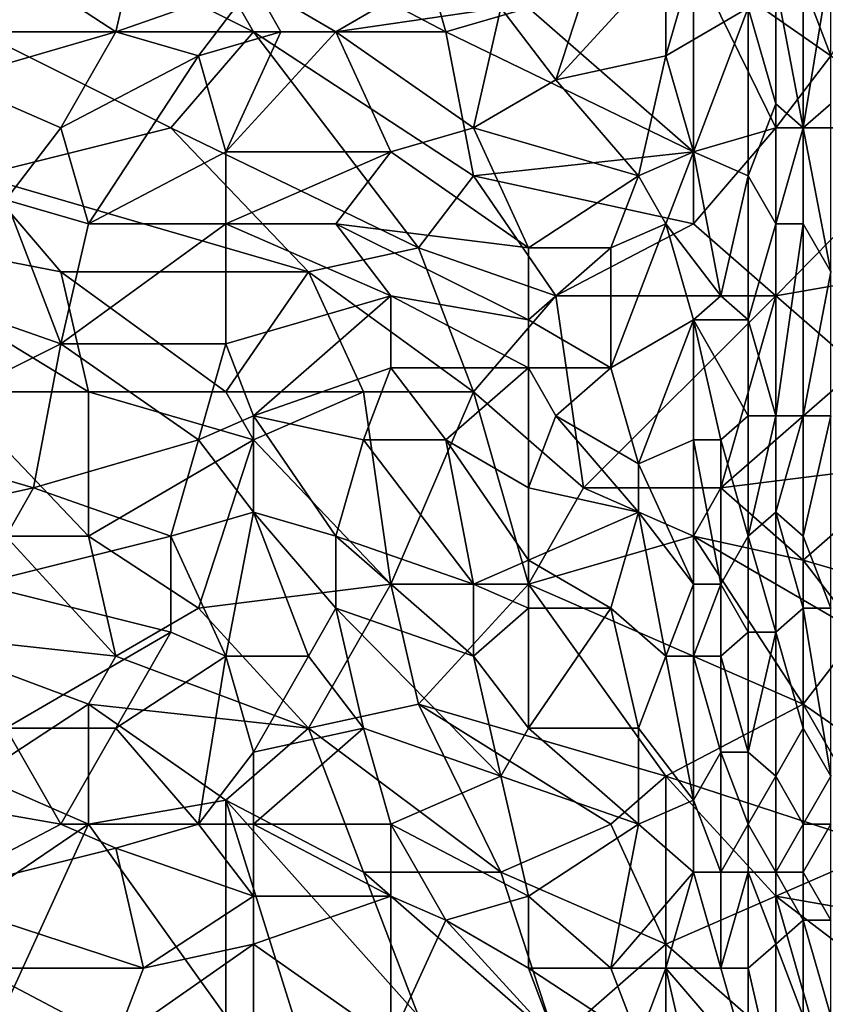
# Model space of a CAD drawing. Extents: x -1.1 to 1.1, y -0.36 to 0.36.
# Tile 236 of 256: x 0.21 to 0.34, y -0.09 to 0.07. Entities that reach past the tile are written whole.
import ezdxf

# ---------------------------------------------------------------- set-up
doc = ezdxf.new("R2010")
doc.units = 0

msp = doc.modelspace()

# ---------------------------------------------------------------- linework, layer by layer
for points in [[(0.23306, 0.09044, 0.26596), (0.24647, 0.06701, 0.26582), (0.21518, 0.08263, 0.26592)], [(0.2733, 0.08263, 0.26598), (0.27777, 0.06701, 0.26587), (0.23306, 0.09044, 0.26596)], [(0.27777, 0.06701, 0.26587), (0.24647, 0.06701, 0.26582), (0.23306, 0.09044, 0.26596)], [(0.22412, 0.06701, 0.39092), (0.22859, 0.08654, 0.38825), (0.20623, 0.07872, 0.39004)], [(0.22859, 0.08654, 0.38825), (0.22412, 0.06701, 0.39092), (0.24647, 0.07482, 0.38919)], [(0.3046, 0.08654, 0.38512), (0.28671, 0.07091, 0.38759), (0.29565, 0.05919, 0.38821)], [(0.3046, 0.08654, 0.38512), (0.29565, 0.05919, 0.38821), (0.31354, 0.07872, 0.38528)], [(0.31801, 0.07872, 0.26612), (0.33142, 0.08654, 0.26622), (0.34036, 0.0631, 0.26618)], [(0.34036, 0.0631, 0.26618), (0.33142, 0.08654, 0.26622), (0.34931, 0.07872, 0.26634)], [(0.17047, 0.08263, 0.26596), (0.21518, 0.08263, 0.26592), (0.20176, 0.06701, 0.26575)], [(0.24647, 0.06701, 0.26582), (0.20176, 0.06701, 0.26575), (0.21518, 0.08263, 0.26592)], [(0.29118, 0.07091, 0.26594), (0.27777, 0.06701, 0.26587), (0.2733, 0.08263, 0.26598)], [(0.20623, 0.07872, 0.39004), (0.19729, 0.05919, 0.39291), (0.22412, 0.06701, 0.39092)], [(0.29118, 0.07091, 0.26594), (0.31801, 0.07872, 0.26612), (0.31801, 0.04747, 0.2658)], [(0.31354, 0.07872, 0.38528), (0.29565, 0.05919, 0.38821), (0.31354, 0.0631, 0.38673)], [(0.31354, 0.07872, 0.38528), (0.31354, 0.0631, 0.38673), (0.31801, 0.07872, 0.38488)], [(0.32695, 0.07091, 0.38464), (0.31801, 0.07872, 0.38488), (0.31354, 0.0631, 0.38673)], [(0.34036, 0.0631, 0.26618), (0.33142, 0.05138, 0.26598), (0.31801, 0.07872, 0.26612)], [(0.33142, 0.05138, 0.26598), (0.31801, 0.04747, 0.2658), (0.31801, 0.07872, 0.26612)], [(0.33589, 0.05138, 0.38402), (0.33589, 0.07872, 0.38169), (0.33142, 0.07482, 0.38339)], [(0.34036, 0.07872, 0.38238), (0.33589, 0.07872, 0.38169), (0.33589, 0.05138, 0.38402)], [(0.33589, 0.05138, 0.38402), (0.34036, 0.05529, 0.38423), (0.34036, 0.07872, 0.38238)], [(0.23753, 0.0631, 0.39088), (0.24647, 0.07482, 0.38919), (0.22412, 0.06701, 0.39092)], [(0.24647, 0.07482, 0.38919), (0.23753, 0.0631, 0.39088), (0.25094, 0.06701, 0.38987)], [(0.24647, 0.07482, 0.38919), (0.25989, 0.06701, 0.38939), (0.2733, 0.07482, 0.38786)], [(0.24647, 0.07482, 0.38919), (0.25094, 0.06701, 0.38987), (0.25989, 0.06701, 0.38939)], [(0.28671, 0.07091, 0.38759), (0.2733, 0.07482, 0.38786), (0.25989, 0.06701, 0.38939)], [(0.33142, 0.05529, 0.38509), (0.33142, 0.07482, 0.38339), (0.32695, 0.07091, 0.38464)], [(0.33142, 0.07482, 0.38339), (0.33142, 0.05529, 0.38509), (0.33589, 0.05138, 0.38402)], [(0.28224, 0.05138, 0.38962), (0.28671, 0.07091, 0.38759), (0.25989, 0.06701, 0.38939)], [(0.29118, 0.07091, 0.26594), (0.31801, 0.04747, 0.2658), (0.27777, 0.06701, 0.26587)], [(0.28671, 0.07091, 0.38759), (0.28224, 0.05138, 0.38962), (0.29565, 0.05919, 0.38821)], [(0.31801, 0.04747, 0.38767), (0.32695, 0.07091, 0.38464), (0.31354, 0.0631, 0.38673)], [(0.32695, 0.07091, 0.38464), (0.31801, 0.04747, 0.38767), (0.32695, 0.04357, 0.38686)], [(0.32695, 0.07091, 0.38464), (0.32695, 0.04357, 0.38686), (0.33142, 0.05529, 0.38509)], [(0.21518, 0.05138, 0.39312), (0.22412, 0.06701, 0.39092), (0.19729, 0.05919, 0.39291)], [(0.24647, 0.06701, 0.26582), (0.23306, 0.05138, 0.26556), (0.20176, 0.06701, 0.26575)], [(0.23306, 0.05138, 0.26556), (0.20176, 0.04357, 0.26539), (0.20176, 0.06701, 0.26575)], [(0.22412, 0.06701, 0.39092), (0.21518, 0.05138, 0.39312), (0.23753, 0.0631, 0.39088)], [(0.23306, 0.05138, 0.26556), (0.24647, 0.06701, 0.26582), (0.2733, 0.03185, 0.26542)], [(0.25094, 0.06701, 0.38987), (0.23753, 0.0631, 0.39088), (0.242, 0.04747, 0.39234)], [(0.25094, 0.06701, 0.38987), (0.242, 0.04747, 0.39234), (0.25989, 0.06701, 0.38939)], [(0.26883, 0.04747, 0.39074), (0.25989, 0.06701, 0.38939), (0.242, 0.04747, 0.39234)], [(0.24647, 0.06701, 0.26582), (0.27777, 0.06701, 0.26587), (0.28224, 0.04357, 0.26557)], [(0.28224, 0.04357, 0.26557), (0.2733, 0.03185, 0.26542), (0.24647, 0.06701, 0.26582)], [(0.25989, 0.06701, 0.38939), (0.26883, 0.04747, 0.39074), (0.28224, 0.05138, 0.38962)], [(0.31801, 0.04747, 0.2658), (0.28224, 0.04357, 0.26557), (0.27777, 0.06701, 0.26587)], [(0.23753, 0.0631, 0.39088), (0.21518, 0.05138, 0.39312), (0.21965, 0.03576, 0.39464)], [(0.23753, 0.0631, 0.39088), (0.21965, 0.03576, 0.39464), (0.242, 0.04747, 0.39234)], [(0.31354, 0.0631, 0.38673), (0.29565, 0.05919, 0.38821), (0.30907, 0.04357, 0.38872)], [(0.31801, 0.04747, 0.38767), (0.31354, 0.0631, 0.38673), (0.30907, 0.04357, 0.38872)], [(0.35825, 0.05138, 0.26624), (0.33142, 0.05138, 0.26598), (0.34036, 0.0631, 0.26618)], [(0.21518, 0.05138, 0.39312), (0.19729, 0.05919, 0.39291), (0.20623, 0.03966, 0.39483)], [(0.30907, 0.04357, 0.38872), (0.29565, 0.05919, 0.38821), (0.28224, 0.05138, 0.38962)], [(0.32695, 0.04357, 0.38686), (0.33142, 0.03576, 0.38647), (0.33142, 0.05529, 0.38509)], [(0.33589, 0.05138, 0.38402), (0.33142, 0.05529, 0.38509), (0.33142, 0.03576, 0.38647)], [(0.34036, 0.05529, 0.38423), (0.33589, 0.05138, 0.38402), (0.34036, 0.02794, 0.38616)], [(0.20176, 0.04357, 0.26539), (0.23306, 0.05138, 0.26556), (0.25542, 0.02794, 0.26534)], [(0.21518, 0.05138, 0.39312), (0.20623, 0.03966, 0.39483), (0.21965, 0.03576, 0.39464)], [(0.2733, 0.03185, 0.26542), (0.25542, 0.02794, 0.26534), (0.23306, 0.05138, 0.26556)], [(0.29118, 0.03185, 0.3908), (0.28224, 0.05138, 0.38962), (0.26883, 0.04747, 0.39074)], [(0.30907, 0.04357, 0.38872), (0.28224, 0.05138, 0.38962), (0.29118, 0.03185, 0.3908)], [(0.31801, 0.04747, 0.2658), (0.33142, 0.05138, 0.26598), (0.31801, 0.03576, 0.26571)], [(0.33142, 0.02404, 0.26575), (0.31801, 0.03576, 0.26571), (0.33142, 0.05138, 0.26598)], [(0.33589, 0.05138, 0.38402), (0.33142, 0.03576, 0.38647), (0.33589, 0.03576, 0.3852)], [(0.33142, 0.05138, 0.26598), (0.35825, 0.05138, 0.26624), (0.33142, 0.02404, 0.26575)], [(0.35378, 0.02794, 0.26602), (0.33142, 0.02404, 0.26575), (0.35825, 0.05138, 0.26624)], [(0.34036, 0.02794, 0.38616), (0.33589, 0.05138, 0.38402), (0.33589, 0.03576, 0.3852)], [(0.21965, 0.03576, 0.39464), (0.242, 0.03576, 0.39353), (0.242, 0.04747, 0.39234)], [(0.242, 0.04747, 0.39234), (0.242, 0.03576, 0.39353), (0.26883, 0.04747, 0.39074)], [(0.25989, 0.03576, 0.39241), (0.26883, 0.04747, 0.39074), (0.242, 0.03576, 0.39353)], [(0.26883, 0.04747, 0.39074), (0.25989, 0.03576, 0.39241), (0.29118, 0.03185, 0.3908)], [(0.28224, 0.04357, 0.26557), (0.31801, 0.04747, 0.2658), (0.31801, 0.03576, 0.26571)], [(0.31801, 0.04747, 0.38767), (0.30907, 0.04357, 0.38872), (0.31354, 0.03576, 0.38901)], [(0.31801, 0.04747, 0.38767), (0.31354, 0.03576, 0.38901), (0.32248, 0.02404, 0.38891)], [(0.32248, 0.02404, 0.38891), (0.32695, 0.04357, 0.38686), (0.31801, 0.04747, 0.38767)], [(0.20176, 0.04357, 0.26539), (0.21518, 0.02794, 0.26526), (0.17494, 0.03576, 0.26528)], [(0.25542, 0.02794, 0.26534), (0.21518, 0.02794, 0.26526), (0.20176, 0.04357, 0.26539)], [(0.29565, 0.02404, 0.26547), (0.2733, 0.03185, 0.26542), (0.28224, 0.04357, 0.26557)], [(0.31801, 0.03576, 0.26571), (0.29565, 0.02404, 0.26547), (0.28224, 0.04357, 0.26557)], [(0.3046, 0.03185, 0.38992), (0.30907, 0.04357, 0.38872), (0.29118, 0.03185, 0.3908)], [(0.30907, 0.04357, 0.38872), (0.3046, 0.03185, 0.38992), (0.31354, 0.03576, 0.38901)], [(0.32248, 0.02404, 0.38891), (0.32695, 0.02013, 0.38851), (0.32695, 0.04357, 0.38686)], [(0.32695, 0.04357, 0.38686), (0.32695, 0.02013, 0.38851), (0.33142, 0.03576, 0.38647)], [(0.20623, 0.03966, 0.39483), (0.19282, 0.02404, 0.39713), (0.21518, 0.01622, 0.3968)], [(0.21965, 0.03576, 0.39464), (0.20623, 0.03966, 0.39483), (0.21518, 0.01622, 0.3968)], [(0.21518, 0.02794, 0.26526), (0.21965, 0.00841, 0.26519), (0.17494, 0.03576, 0.26528)], [(0.21965, 0.00841, 0.26519), (0.19729, 0.00841, 0.26518), (0.17494, 0.03576, 0.26528)], [(0.21965, 0.03576, 0.39464), (0.21518, 0.01622, 0.3968), (0.242, 0.03576, 0.39353)], [(0.242, 0.01622, 0.39534), (0.242, 0.03576, 0.39353), (0.21518, 0.01622, 0.3968)], [(0.242, 0.03576, 0.39353), (0.26883, 0.02404, 0.39285), (0.25989, 0.03576, 0.39241)], [(0.242, 0.03576, 0.39353), (0.242, 0.01622, 0.39534), (0.26883, 0.02404, 0.39285)], [(0.29118, 0.02013, 0.39172), (0.29118, 0.03185, 0.3908), (0.25989, 0.03576, 0.39241)], [(0.25989, 0.03576, 0.39241), (0.26883, 0.02404, 0.39285), (0.29118, 0.02013, 0.39172)], [(0.29565, 0.02404, 0.26547), (0.31801, 0.03576, 0.26571), (0.33142, 0.02404, 0.26575)], [(0.31354, 0.03576, 0.38901), (0.3046, 0.01232, 0.39133), (0.31801, 0.02013, 0.38967)], [(0.31354, 0.03576, 0.38901), (0.3046, 0.03185, 0.38992), (0.3046, 0.01232, 0.39133)], [(0.31801, 0.02013, 0.38967), (0.32248, 0.02404, 0.38891), (0.31354, 0.03576, 0.38901)], [(0.32695, 0.02013, 0.38851), (0.33142, 0.00451, 0.38837), (0.33142, 0.03576, 0.38647)], [(0.33589, 0.03576, 0.3852), (0.33142, 0.03576, 0.38647), (0.33142, 0.00451, 0.38837)], [(0.33142, 0.00451, 0.38837), (0.33589, 0.00451, 0.38706), (0.33589, 0.03576, 0.3852)], [(0.33589, 0.00451, 0.38706), (0.34036, 0.02794, 0.38616), (0.33589, 0.03576, 0.3852)], [(0.25542, 0.02794, 0.26534), (0.2733, 0.03185, 0.26542), (0.28224, 0.00841, 0.26535)], [(0.29565, 0.02404, 0.26547), (0.28224, 0.00841, 0.26535), (0.2733, 0.03185, 0.26542)], [(0.3046, 0.03185, 0.38992), (0.29118, 0.03185, 0.3908), (0.29118, 0.02013, 0.39172)], [(0.3046, 0.01232, 0.39133), (0.3046, 0.03185, 0.38992), (0.29118, 0.02013, 0.39172)], [(0.25542, 0.02794, 0.26534), (0.242, 0.00841, 0.26524), (0.21518, 0.02794, 0.26526)], [(0.242, 0.00841, 0.26524), (0.21965, 0.00841, 0.26519), (0.21518, 0.02794, 0.26526)], [(0.26436, 0.00841, 0.26528), (0.242, 0.00841, 0.26524), (0.25542, 0.02794, 0.26534)], [(0.28224, 0.00841, 0.26535), (0.26436, 0.00841, 0.26528), (0.25542, 0.02794, 0.26534)], [(0.33142, 0.02404, 0.26575), (0.35378, 0.02794, 0.26602), (0.34484, 0.01232, 0.26586)], [(0.33589, 0.00451, 0.38706), (0.34036, 0.00451, 0.38748), (0.34036, 0.02794, 0.38616)], [(0.21518, 0.01622, 0.3968), (0.19282, 0.02404, 0.39713), (0.18388, 0.0006, 0.39985)], [(0.26883, 0.02404, 0.39285), (0.242, 0.01622, 0.39534), (0.24647, 0.00451, 0.39606)], [(0.26883, 0.01232, 0.39384), (0.26883, 0.02404, 0.39285), (0.24647, 0.00451, 0.39606)], [(0.29118, 0.01232, 0.39234), (0.29118, 0.02013, 0.39172), (0.26883, 0.02404, 0.39285)], [(0.29118, 0.01232, 0.39234), (0.26883, 0.02404, 0.39285), (0.26883, 0.01232, 0.39384)], [(0.30013, -0.00721, 0.26545), (0.28224, 0.00841, 0.26535), (0.29565, 0.02404, 0.26547)], [(0.30013, -0.00721, 0.26545), (0.29565, 0.02404, 0.26547), (0.33142, 0.02404, 0.26575)], [(0.32248, -0.00721, 0.26563), (0.30013, -0.00721, 0.26545), (0.33142, 0.02404, 0.26575)], [(0.32695, 0.02013, 0.38851), (0.32248, 0.02404, 0.38891), (0.31801, 0.02013, 0.38967)], [(0.32248, -0.00721, 0.26563), (0.33142, 0.02404, 0.26575), (0.34484, 0.01232, 0.26586)], [(0.29118, 0.02013, 0.39172), (0.29118, 0.01232, 0.39234), (0.3046, 0.01232, 0.39133)], [(0.30907, -0.00331, 0.392), (0.31801, 0.02013, 0.38967), (0.3046, 0.01232, 0.39133)], [(0.30907, -0.00331, 0.392), (0.31801, 0.0006, 0.39086), (0.31801, 0.02013, 0.38967)], [(0.31801, 0.02013, 0.38967), (0.32248, 0.0006, 0.3903), (0.32695, 0.00451, 0.38938)], [(0.32695, 0.00451, 0.38938), (0.32695, 0.02013, 0.38851), (0.31801, 0.02013, 0.38967)], [(0.31801, 0.02013, 0.38967), (0.31801, 0.0006, 0.39086), (0.32248, 0.0006, 0.3903)], [(0.32695, 0.02013, 0.38851), (0.32695, 0.00451, 0.38938), (0.33142, 0.00451, 0.38837)], [(0.2107, -0.00721, 0.39912), (0.21518, 0.01622, 0.3968), (0.18388, 0.0006, 0.39985)], [(0.21518, 0.01622, 0.3968), (0.2107, -0.00721, 0.39912), (0.23753, 0.0006, 0.39695)], [(0.21518, 0.01622, 0.3968), (0.23753, 0.0006, 0.39695), (0.242, 0.01622, 0.39534)], [(0.242, 0.01622, 0.39534), (0.23753, 0.0006, 0.39695), (0.24647, 0.00451, 0.39606)], [(0.26436, 0.0006, 0.39509), (0.26883, 0.01232, 0.39384), (0.24647, 0.00451, 0.39606)], [(0.27777, 0.0006, 0.3941), (0.26883, 0.01232, 0.39384), (0.26436, 0.0006, 0.39509)], [(0.26883, 0.01232, 0.39384), (0.27777, 0.0006, 0.3941), (0.29118, 0.01232, 0.39234)], [(0.29118, -0.00721, 0.39367), (0.29118, 0.01232, 0.39234), (0.27777, 0.0006, 0.3941)], [(0.29565, 0.00451, 0.39259), (0.3046, 0.01232, 0.39133), (0.29118, 0.01232, 0.39234)], [(0.29565, 0.00451, 0.39259), (0.29118, 0.01232, 0.39234), (0.29118, -0.00721, 0.39367)], [(0.3046, 0.01232, 0.39133), (0.29565, 0.00451, 0.39259), (0.30907, -0.00331, 0.392)], [(0.32248, -0.00721, 0.26563), (0.34484, 0.01232, 0.26586), (0.35378, -0.00331, 0.26598)], [(0.21965, 0.00841, 0.26519), (0.21965, -0.01503, 0.26523), (0.19729, 0.00841, 0.26518)], [(0.21965, -0.01503, 0.26523), (0.20623, -0.01503, 0.26521), (0.19729, 0.00841, 0.26518)], [(0.21965, 0.00841, 0.26519), (0.242, 0.00841, 0.26524), (0.24647, 0.0006, 0.26524)], [(0.24647, 0.0006, 0.26524), (0.21965, -0.01503, 0.26523), (0.21965, 0.00841, 0.26519)], [(0.242, 0.00841, 0.26524), (0.26436, 0.00841, 0.26528), (0.24647, 0.0006, 0.26524)], [(0.26883, -0.02284, 0.26535), (0.24647, 0.0006, 0.26524), (0.26436, 0.00841, 0.26528)], [(0.26883, -0.02284, 0.26535), (0.26436, 0.00841, 0.26528), (0.28224, 0.00841, 0.26535)], [(0.28224, 0.00841, 0.26535), (0.29118, -0.02284, 0.26543), (0.26883, -0.02284, 0.26535)], [(0.29118, -0.02284, 0.26543), (0.28224, 0.00841, 0.26535), (0.30013, -0.00721, 0.26545)], [(0.24647, 0.00451, 0.39606), (0.23753, 0.0006, 0.39695), (0.24647, -0.01112, 0.39722)], [(0.24647, 0.00451, 0.39606), (0.25989, -0.01503, 0.3965), (0.26436, 0.0006, 0.39509)], [(0.24647, 0.00451, 0.39606), (0.24647, -0.01112, 0.39722), (0.25989, -0.01503, 0.3965)], [(0.29118, -0.00721, 0.39367), (0.30907, -0.01112, 0.39243), (0.29565, 0.00451, 0.39259)], [(0.30907, -0.01112, 0.39243), (0.30907, -0.00331, 0.392), (0.29565, 0.00451, 0.39259)], [(0.32695, -0.01503, 0.39031), (0.32695, 0.00451, 0.38938), (0.32248, 0.0006, 0.3903)], [(0.32695, -0.01503, 0.39031), (0.33142, 0.00451, 0.38837), (0.32695, 0.00451, 0.38938)], [(0.32695, -0.01503, 0.39031), (0.33142, -0.01112, 0.38914), (0.33142, 0.00451, 0.38837)], [(0.33589, 0.00451, 0.38706), (0.33142, 0.00451, 0.38837), (0.33142, -0.01112, 0.38914)], [(0.33142, -0.01112, 0.38914), (0.33589, -0.01503, 0.38801), (0.33589, 0.00451, 0.38706)], [(0.34036, 0.00451, 0.38748), (0.33589, 0.00451, 0.38706), (0.33589, -0.01503, 0.38801)], [(0.33589, -0.01503, 0.38801), (0.34036, -0.02674, 0.38872), (0.34036, 0.00451, 0.38748)], [(0.18388, 0.0006, 0.39985), (0.19282, -0.01112, 0.40043), (0.2107, -0.00721, 0.39912)], [(0.23306, -0.01503, 0.39835), (0.23753, 0.0006, 0.39695), (0.2107, -0.00721, 0.39912)], [(0.21965, -0.01503, 0.26523), (0.24647, 0.0006, 0.26524), (0.23753, -0.02674, 0.26531)], [(0.24647, -0.01112, 0.39722), (0.23753, 0.0006, 0.39695), (0.23306, -0.01503, 0.39835)], [(0.26883, -0.02284, 0.26535), (0.23753, -0.02674, 0.26531), (0.24647, 0.0006, 0.26524)], [(0.25989, -0.01503, 0.3965), (0.28224, -0.02284, 0.39523), (0.26436, 0.0006, 0.39509)], [(0.27777, 0.0006, 0.3941), (0.26436, 0.0006, 0.39509), (0.28224, -0.02284, 0.39523)], [(0.29118, -0.00721, 0.39367), (0.27777, 0.0006, 0.3941), (0.29118, -0.01893, 0.39435)], [(0.27777, 0.0006, 0.3941), (0.28224, -0.02284, 0.39523), (0.29118, -0.01893, 0.39435)], [(0.31801, 0.0006, 0.39086), (0.30907, -0.00331, 0.392), (0.31801, -0.02284, 0.39204)], [(0.32248, -0.02284, 0.3914), (0.32248, 0.0006, 0.3903), (0.31801, 0.0006, 0.39086)], [(0.31801, 0.0006, 0.39086), (0.31801, -0.02284, 0.39204), (0.32248, -0.02284, 0.3914)], [(0.32248, 0.0006, 0.3903), (0.32248, -0.02284, 0.3914), (0.32695, -0.01503, 0.39031)], [(0.30907, -0.01112, 0.39243), (0.31801, -0.02284, 0.39204), (0.30907, -0.00331, 0.392)], [(0.33589, -0.01893, 0.26576), (0.32248, -0.00721, 0.26563), (0.35378, -0.00331, 0.26598)], [(0.36272, -0.02674, 0.26606), (0.33589, -0.01893, 0.26576), (0.35378, -0.00331, 0.26598)], [(0.2107, -0.00721, 0.39912), (0.19282, -0.01112, 0.40043), (0.20176, -0.02284, 0.40081)], [(0.2107, -0.00721, 0.39912), (0.20176, -0.02284, 0.40081), (0.23306, -0.01503, 0.39835)], [(0.29118, -0.01893, 0.39435), (0.30907, -0.01112, 0.39243), (0.29118, -0.00721, 0.39367)], [(0.29118, -0.02284, 0.26543), (0.30013, -0.00721, 0.26545), (0.31801, -0.01503, 0.2656)], [(0.30013, -0.00721, 0.26545), (0.32248, -0.00721, 0.26563), (0.31801, -0.01503, 0.2656)], [(0.31801, -0.01503, 0.2656), (0.32248, -0.00721, 0.26563), (0.33589, -0.01893, 0.26576)], [(0.242, -0.03456, 0.39896), (0.24647, -0.01112, 0.39722), (0.23306, -0.01503, 0.39835)], [(0.242, -0.03456, 0.39896), (0.25542, -0.03456, 0.39795), (0.24647, -0.01112, 0.39722)], [(0.25989, -0.02674, 0.39718), (0.25989, -0.01503, 0.3965), (0.24647, -0.01112, 0.39722)], [(0.25542, -0.03456, 0.39795), (0.25989, -0.02674, 0.39718), (0.24647, -0.01112, 0.39722)], [(0.3046, -0.02674, 0.39358), (0.30907, -0.01112, 0.39243), (0.29118, -0.01893, 0.39435)], [(0.30907, -0.01112, 0.39243), (0.3046, -0.02674, 0.39358), (0.31354, -0.03456, 0.39304)], [(0.30907, -0.01112, 0.39243), (0.31354, -0.03456, 0.39304), (0.31801, -0.02284, 0.39204)], [(0.33142, -0.01112, 0.38914), (0.32695, -0.01503, 0.39031), (0.33142, -0.03065, 0.38992)], [(0.33589, -0.01503, 0.38801), (0.33142, -0.01112, 0.38914), (0.33589, -0.02674, 0.38844)], [(0.33142, -0.01112, 0.38914), (0.33142, -0.03065, 0.38992), (0.33589, -0.02674, 0.38844)], [(0.20623, -0.01503, 0.26521), (0.22412, -0.03456, 0.26533), (0.18835, -0.03065, 0.2653)], [(0.23306, -0.03065, 0.39937), (0.23306, -0.01503, 0.39835), (0.20176, -0.02284, 0.40081)], [(0.21965, -0.01503, 0.26523), (0.22412, -0.03456, 0.26533), (0.20623, -0.01503, 0.26521)], [(0.23753, -0.02674, 0.26531), (0.22412, -0.03456, 0.26533), (0.21965, -0.01503, 0.26523)], [(0.23306, -0.01503, 0.39835), (0.23306, -0.03065, 0.39937), (0.242, -0.03456, 0.39896)], [(0.28224, -0.02284, 0.39523), (0.25989, -0.01503, 0.3965), (0.28224, -0.03456, 0.39582)], [(0.25989, -0.02674, 0.39718), (0.28224, -0.03456, 0.39582), (0.25989, -0.01503, 0.3965)], [(0.29118, -0.02284, 0.26543), (0.31801, -0.01503, 0.2656), (0.33589, -0.04237, 0.26579)], [(0.34484, -0.03065, 0.26586), (0.31801, -0.01503, 0.2656), (0.33589, -0.01893, 0.26576)], [(0.33589, -0.04237, 0.26579), (0.31801, -0.01503, 0.2656), (0.34484, -0.03065, 0.26586)], [(0.32248, -0.02284, 0.3914), (0.32695, -0.03065, 0.39094), (0.32695, -0.01503, 0.39031)], [(0.32695, -0.01503, 0.39031), (0.32695, -0.03065, 0.39094), (0.33142, -0.03065, 0.38992)], [(0.33589, -0.01503, 0.38801), (0.33589, -0.02674, 0.38844), (0.34036, -0.02674, 0.38872)], [(0.29118, -0.02674, 0.39476), (0.29118, -0.01893, 0.39435), (0.28224, -0.02284, 0.39523)], [(0.29118, -0.02674, 0.39476), (0.3046, -0.02674, 0.39358), (0.29118, -0.01893, 0.39435)], [(0.34484, -0.03065, 0.26586), (0.33589, -0.01893, 0.26576), (0.36272, -0.02674, 0.26606)], [(0.23306, -0.03065, 0.39937), (0.20176, -0.02284, 0.40081), (0.20623, -0.04628, 0.40196)], [(0.25542, -0.04628, 0.26545), (0.23753, -0.02674, 0.26531), (0.26883, -0.02284, 0.26535)], [(0.25542, -0.04628, 0.26545), (0.26883, -0.02284, 0.26535), (0.2733, -0.04237, 0.26546)], [(0.29118, -0.02284, 0.26543), (0.2733, -0.04237, 0.26546), (0.26883, -0.02284, 0.26535)], [(0.31354, -0.05409, 0.26567), (0.2733, -0.04237, 0.26546), (0.29118, -0.02284, 0.26543)], [(0.29118, -0.02674, 0.39476), (0.28224, -0.02284, 0.39523), (0.28224, -0.03456, 0.39582)], [(0.31354, -0.05409, 0.26567), (0.29118, -0.02284, 0.26543), (0.33589, -0.04237, 0.26579)], [(0.31354, -0.03456, 0.39304), (0.31801, -0.03456, 0.39253), (0.31801, -0.02284, 0.39204)], [(0.31801, -0.03456, 0.39253), (0.32248, -0.02284, 0.3914), (0.31801, -0.02284, 0.39204)], [(0.31801, -0.03456, 0.39253), (0.32248, -0.03456, 0.3919), (0.32248, -0.02284, 0.3914)], [(0.32248, -0.02284, 0.3914), (0.32248, -0.03456, 0.3919), (0.32695, -0.03065, 0.39094)], [(0.23753, -0.02674, 0.26531), (0.25542, -0.04628, 0.26545), (0.22412, -0.03456, 0.26533)], [(0.25542, -0.03456, 0.39795), (0.26436, -0.04628, 0.39773), (0.25989, -0.02674, 0.39718)], [(0.28224, -0.03456, 0.39582), (0.25989, -0.02674, 0.39718), (0.28671, -0.05409, 0.39623)], [(0.26436, -0.04628, 0.39773), (0.28671, -0.05409, 0.39623), (0.25989, -0.02674, 0.39718)], [(0.29118, -0.04628, 0.39558), (0.29118, -0.02674, 0.39476), (0.28224, -0.03456, 0.39582)], [(0.29118, -0.04628, 0.39558), (0.3046, -0.02674, 0.39358), (0.29118, -0.02674, 0.39476)], [(0.3046, -0.02674, 0.39358), (0.29118, -0.04628, 0.39558), (0.30907, -0.04628, 0.39395)], [(0.30907, -0.04628, 0.39395), (0.31354, -0.03456, 0.39304), (0.3046, -0.02674, 0.39358)], [(0.33589, -0.04628, 0.38896), (0.33589, -0.02674, 0.38844), (0.33142, -0.03065, 0.38992)], [(0.34036, -0.05409, 0.38952), (0.34036, -0.02674, 0.38872), (0.33589, -0.02674, 0.38844)], [(0.34036, -0.05409, 0.38952), (0.33589, -0.02674, 0.38844), (0.33589, -0.04628, 0.38896)], [(0.22412, -0.03456, 0.26533), (0.21965, -0.04237, 0.2654), (0.18835, -0.03065, 0.2653)], [(0.21965, -0.04237, 0.2654), (0.20176, -0.05409, 0.26549), (0.18835, -0.03065, 0.2653)], [(0.22412, -0.04628, 0.4008), (0.23306, -0.03065, 0.39937), (0.20623, -0.04628, 0.40196)], [(0.22412, -0.04628, 0.4008), (0.242, -0.03456, 0.39896), (0.23306, -0.03065, 0.39937)], [(0.32695, -0.05018, 0.39161), (0.32695, -0.03065, 0.39094), (0.32248, -0.03456, 0.3919)], [(0.32695, -0.05018, 0.39161), (0.33142, -0.03065, 0.38992), (0.32695, -0.03065, 0.39094)], [(0.32695, -0.05018, 0.39161), (0.33142, -0.05409, 0.39059), (0.33142, -0.03065, 0.38992)], [(0.33142, -0.03065, 0.38992), (0.33142, -0.05409, 0.39059), (0.33589, -0.04628, 0.38896)], [(0.35825, -0.05799, 0.26597), (0.33589, -0.04237, 0.26579), (0.34484, -0.03065, 0.26586)], [(0.21965, -0.04237, 0.2654), (0.22412, -0.03456, 0.26533), (0.25542, -0.04628, 0.26545)], [(0.23753, -0.0619, 0.4005), (0.242, -0.03456, 0.39896), (0.22412, -0.04628, 0.4008)], [(0.242, -0.03456, 0.39896), (0.23753, -0.0619, 0.4005), (0.24647, -0.05018, 0.39935)], [(0.25542, -0.03456, 0.39795), (0.242, -0.03456, 0.39896), (0.24647, -0.05018, 0.39935)], [(0.24647, -0.05018, 0.39935), (0.26436, -0.04628, 0.39773), (0.25542, -0.03456, 0.39795)], [(0.28224, -0.03456, 0.39582), (0.28671, -0.05409, 0.39623), (0.29118, -0.04628, 0.39558)], [(0.31354, -0.03456, 0.39304), (0.30907, -0.04628, 0.39395), (0.31801, -0.05799, 0.39332)], [(0.31801, -0.03456, 0.39253), (0.31354, -0.03456, 0.39304), (0.31801, -0.05799, 0.39332)], [(0.32248, -0.03456, 0.3919), (0.31801, -0.03456, 0.39253), (0.32248, -0.05018, 0.39241)], [(0.31801, -0.03456, 0.39253), (0.31801, -0.05799, 0.39332), (0.32248, -0.05018, 0.39241)], [(0.32248, -0.03456, 0.3919), (0.32248, -0.05018, 0.39241), (0.32695, -0.05018, 0.39161)], [(0.20176, -0.05409, 0.26549), (0.21965, -0.04237, 0.2654), (0.21965, -0.0619, 0.26555)], [(0.21965, -0.04237, 0.2654), (0.25542, -0.04628, 0.26545), (0.242, -0.05799, 0.26551)], [(0.242, -0.05799, 0.26551), (0.21965, -0.0619, 0.26555), (0.21965, -0.04237, 0.2654)], [(0.2733, -0.04237, 0.26546), (0.28671, -0.06971, 0.26563), (0.25542, -0.04628, 0.26545)], [(0.2733, -0.04237, 0.26546), (0.31354, -0.05409, 0.26567), (0.3046, -0.0619, 0.26564)], [(0.3046, -0.0619, 0.26564), (0.28671, -0.06971, 0.26563), (0.2733, -0.04237, 0.26546)], [(0.34931, -0.06581, 0.26588), (0.31354, -0.05409, 0.26567), (0.33589, -0.04237, 0.26579)], [(0.34931, -0.06581, 0.26588), (0.33589, -0.04237, 0.26579), (0.35825, -0.05799, 0.26597)], [(0.20623, -0.04628, 0.40196), (0.19282, -0.05799, 0.4033), (0.21518, -0.0619, 0.40205)], [(0.22412, -0.04628, 0.4008), (0.20623, -0.04628, 0.40196), (0.21518, -0.0619, 0.40205)], [(0.22412, -0.04628, 0.4008), (0.21518, -0.0619, 0.40205), (0.23753, -0.0619, 0.4005)], [(0.242, -0.05799, 0.26551), (0.25542, -0.04628, 0.26545), (0.26436, -0.06971, 0.26561)], [(0.26436, -0.04628, 0.39773), (0.24647, -0.0619, 0.3998), (0.26883, -0.0619, 0.39789)], [(0.26436, -0.04628, 0.39773), (0.24647, -0.05018, 0.39935), (0.24647, -0.0619, 0.3998)], [(0.28671, -0.06971, 0.26563), (0.26436, -0.06971, 0.26561), (0.25542, -0.04628, 0.26545)], [(0.28671, -0.05409, 0.39623), (0.26436, -0.04628, 0.39773), (0.26883, -0.0619, 0.39789)], [(0.28671, -0.05409, 0.39623), (0.30907, -0.0619, 0.39447), (0.29118, -0.04628, 0.39558)], [(0.30907, -0.0619, 0.39447), (0.30907, -0.04628, 0.39395), (0.29118, -0.04628, 0.39558)], [(0.30907, -0.04628, 0.39395), (0.30907, -0.0619, 0.39447), (0.31801, -0.05799, 0.39332)], [(0.33142, -0.05409, 0.39059), (0.33589, -0.0619, 0.38936), (0.33589, -0.04628, 0.38896)], [(0.33589, -0.0619, 0.38936), (0.34036, -0.05409, 0.38952), (0.33589, -0.04628, 0.38896)], [(0.23753, -0.0619, 0.4005), (0.24647, -0.0619, 0.3998), (0.24647, -0.05018, 0.39935)], [(0.31801, -0.05799, 0.39332), (0.32248, -0.06971, 0.39287), (0.32248, -0.05018, 0.39241)], [(0.32695, -0.0619, 0.39188), (0.32695, -0.05018, 0.39161), (0.32248, -0.05018, 0.39241)], [(0.32248, -0.05018, 0.39241), (0.32248, -0.06971, 0.39287), (0.32695, -0.0619, 0.39188)], [(0.33142, -0.05409, 0.39059), (0.32695, -0.05018, 0.39161), (0.32695, -0.0619, 0.39188)], [(0.21965, -0.0619, 0.26555), (0.17941, -0.08924, 0.26587), (0.20176, -0.05409, 0.26549)], [(0.28671, -0.05409, 0.39623), (0.26883, -0.0619, 0.39789), (0.29118, -0.07362, 0.39636)], [(0.30907, -0.0619, 0.39447), (0.28671, -0.05409, 0.39623), (0.29118, -0.07362, 0.39636)], [(0.3046, -0.0619, 0.26564), (0.31354, -0.05409, 0.26567), (0.31354, -0.08143, 0.26577)], [(0.33142, -0.07362, 0.2658), (0.31354, -0.05409, 0.26567), (0.34931, -0.06581, 0.26588)], [(0.33142, -0.07362, 0.2658), (0.31354, -0.08143, 0.26577), (0.31354, -0.05409, 0.26567)], [(0.32695, -0.0619, 0.39188), (0.33142, -0.06971, 0.39091), (0.33142, -0.05409, 0.39059)], [(0.33142, -0.05409, 0.39059), (0.33142, -0.06971, 0.39091), (0.33589, -0.0619, 0.38936)], [(0.34036, -0.05409, 0.38952), (0.33589, -0.0619, 0.38936), (0.34036, -0.0619, 0.38973)], [(0.19282, -0.07362, 0.4038), (0.21518, -0.0619, 0.40205), (0.19282, -0.05799, 0.4033)], [(0.242, -0.09315, 0.26591), (0.21965, -0.0619, 0.26555), (0.242, -0.05799, 0.26551)], [(0.26436, -0.06971, 0.26561), (0.2733, -0.09315, 0.26584), (0.242, -0.05799, 0.26551)], [(0.242, -0.09315, 0.26591), (0.242, -0.05799, 0.26551), (0.25542, -0.10096, 0.26596)], [(0.2733, -0.09315, 0.26584), (0.25542, -0.10096, 0.26596), (0.242, -0.05799, 0.26551)], [(0.31801, -0.06971, 0.39358), (0.31801, -0.05799, 0.39332), (0.30907, -0.0619, 0.39447)], [(0.31801, -0.05799, 0.39332), (0.31801, -0.06971, 0.39358), (0.32248, -0.06971, 0.39287)], [(0.21965, -0.0619, 0.26555), (0.20176, -0.10096, 0.26597), (0.17941, -0.08924, 0.26587)], [(0.22412, -0.06581, 0.40158), (0.21518, -0.0619, 0.40205), (0.19282, -0.07362, 0.4038)], [(0.242, -0.09315, 0.26591), (0.20176, -0.10096, 0.26597), (0.21965, -0.0619, 0.26555)], [(0.22412, -0.06581, 0.40158), (0.23753, -0.0619, 0.4005), (0.21518, -0.0619, 0.40205)], [(0.24647, -0.07362, 0.40011), (0.23753, -0.0619, 0.4005), (0.22412, -0.06581, 0.40158)], [(0.24647, -0.07362, 0.40011), (0.24647, -0.0619, 0.3998), (0.23753, -0.0619, 0.4005)], [(0.26883, -0.07362, 0.39817), (0.26883, -0.0619, 0.39789), (0.24647, -0.0619, 0.3998)], [(0.26883, -0.07362, 0.39817), (0.24647, -0.0619, 0.3998), (0.24647, -0.07362, 0.40011)], [(0.27777, -0.07753, 0.39751), (0.29118, -0.07362, 0.39636), (0.26883, -0.0619, 0.39789)], [(0.26883, -0.07362, 0.39817), (0.27777, -0.07753, 0.39751), (0.26883, -0.0619, 0.39789)], [(0.3046, -0.0619, 0.26564), (0.31354, -0.08143, 0.26577), (0.28671, -0.06971, 0.26563)], [(0.3046, -0.08534, 0.39534), (0.30907, -0.0619, 0.39447), (0.29118, -0.07362, 0.39636)], [(0.31801, -0.06971, 0.39358), (0.30907, -0.0619, 0.39447), (0.3046, -0.08534, 0.39534)], [(0.32248, -0.06971, 0.39287), (0.32695, -0.06971, 0.392), (0.32695, -0.0619, 0.39188)], [(0.32695, -0.0619, 0.39188), (0.32695, -0.06971, 0.392), (0.33142, -0.06971, 0.39091)], [(0.33142, -0.06971, 0.39091), (0.33589, -0.06971, 0.38947), (0.33589, -0.0619, 0.38936)], [(0.33589, -0.06971, 0.38947), (0.34036, -0.0619, 0.38973), (0.33589, -0.0619, 0.38936)], [(0.33589, -0.06971, 0.38947), (0.34036, -0.07753, 0.38985), (0.34036, -0.0619, 0.38973)], [(0.22859, -0.08534, 0.40165), (0.22412, -0.06581, 0.40158), (0.19282, -0.07362, 0.4038)], [(0.22859, -0.08534, 0.40165), (0.24647, -0.07362, 0.40011), (0.22412, -0.06581, 0.40158)], [(0.33142, -0.07362, 0.2658), (0.34931, -0.06581, 0.26588), (0.37613, -0.08143, 0.26603)], [(0.26436, -0.06971, 0.26561), (0.28671, -0.06971, 0.26563), (0.29565, -0.09706, 0.26583)], [(0.29565, -0.09706, 0.26583), (0.2733, -0.09315, 0.26584), (0.26436, -0.06971, 0.26561)], [(0.31354, -0.08143, 0.26577), (0.29565, -0.09706, 0.26583), (0.28671, -0.06971, 0.26563)], [(0.3046, -0.08534, 0.39534), (0.31354, -0.08534, 0.39437), (0.31801, -0.06971, 0.39358)], [(0.31354, -0.08534, 0.39437), (0.32248, -0.08534, 0.39301), (0.31801, -0.06971, 0.39358)], [(0.32248, -0.06971, 0.39287), (0.31801, -0.06971, 0.39358), (0.32248, -0.08534, 0.39301)], [(0.32695, -0.06971, 0.392), (0.32248, -0.06971, 0.39287), (0.32248, -0.08534, 0.39301)], [(0.32248, -0.08534, 0.39301), (0.32695, -0.08534, 0.39218), (0.32695, -0.06971, 0.392)], [(0.33142, -0.08143, 0.39104), (0.33142, -0.06971, 0.39091), (0.32695, -0.06971, 0.392)], [(0.32695, -0.06971, 0.392), (0.32695, -0.08534, 0.39218), (0.33142, -0.08143, 0.39104)], [(0.33589, -0.06971, 0.38947), (0.33142, -0.06971, 0.39091), (0.33589, -0.07753, 0.38948)], [(0.33142, -0.06971, 0.39091), (0.33142, -0.08143, 0.39104), (0.33589, -0.07753, 0.38948)], [(0.33589, -0.06971, 0.38947), (0.33589, -0.07753, 0.38948), (0.34036, -0.07753, 0.38985)], [(0.20176, -0.08534, 0.40342), (0.22859, -0.08534, 0.40165), (0.19282, -0.07362, 0.4038)], [(0.24647, -0.07362, 0.40011), (0.22859, -0.08534, 0.40165), (0.24647, -0.08143, 0.40025)], [(0.24647, -0.08143, 0.40025), (0.26883, -0.07362, 0.39817), (0.24647, -0.07362, 0.40011)], [(0.26883, -0.09706, 0.39838), (0.26883, -0.07362, 0.39817), (0.24647, -0.08143, 0.40025)], [(0.27777, -0.07753, 0.39751), (0.26883, -0.07362, 0.39817), (0.26883, -0.09706, 0.39838)], [(0.29118, -0.08534, 0.39655), (0.29118, -0.07362, 0.39636), (0.27777, -0.07753, 0.39751)], [(0.3046, -0.08534, 0.39534), (0.29118, -0.07362, 0.39636), (0.29118, -0.08534, 0.39655)], [(0.31354, -0.08143, 0.26577), (0.33142, -0.07362, 0.2658), (0.34036, -0.10487, 0.26586)], [(0.34036, -0.10487, 0.26586), (0.33142, -0.07362, 0.2658), (0.36719, -0.10096, 0.26592)], [(0.36719, -0.10096, 0.26592), (0.33142, -0.07362, 0.2658), (0.37613, -0.08143, 0.26603)], [(0.26883, -0.09706, 0.39838), (0.29565, -0.09706, 0.3962), (0.27777, -0.07753, 0.39751)], [(0.29565, -0.09706, 0.3962), (0.29118, -0.08534, 0.39655), (0.27777, -0.07753, 0.39751)], [(0.33589, -0.09315, 0.38956), (0.33589, -0.07753, 0.38948), (0.33142, -0.08143, 0.39104)], [(0.33589, -0.09315, 0.38956), (0.34036, -0.09315, 0.38979), (0.33589, -0.07753, 0.38948)], [(0.34036, -0.09315, 0.38979), (0.34036, -0.07753, 0.38985), (0.33589, -0.07753, 0.38948)], [(0.24647, -0.08143, 0.40025), (0.22412, -0.09706, 0.40201), (0.24647, -0.09315, 0.40035)], [(0.24647, -0.08143, 0.40025), (0.22859, -0.08534, 0.40165), (0.22412, -0.09706, 0.40201)], [(0.26883, -0.09706, 0.39838), (0.24647, -0.08143, 0.40025), (0.24647, -0.09315, 0.40035)], [(0.29565, -0.09706, 0.26583), (0.31354, -0.08143, 0.26577), (0.31354, -0.10487, 0.26586)], [(0.34036, -0.10487, 0.26586), (0.31354, -0.10487, 0.26586), (0.31354, -0.08143, 0.26577)], [(0.33142, -0.10487, 0.39112), (0.33142, -0.08143, 0.39104), (0.32695, -0.08534, 0.39218)], [(0.33142, -0.08143, 0.39104), (0.33142, -0.10487, 0.39112), (0.33589, -0.09315, 0.38956)], [(0.19282, -0.10487, 0.40398), (0.22412, -0.09706, 0.40201), (0.20176, -0.08534, 0.40342)], [(0.22412, -0.09706, 0.40201), (0.22859, -0.08534, 0.40165), (0.20176, -0.08534, 0.40342)], [(0.30907, -0.09706, 0.39493), (0.3046, -0.08534, 0.39534), (0.29118, -0.08534, 0.39655)], [(0.30907, -0.09706, 0.39493), (0.29118, -0.08534, 0.39655), (0.29565, -0.09706, 0.3962)], [(0.31354, -0.08534, 0.39437), (0.3046, -0.08534, 0.39534), (0.30907, -0.09706, 0.39493)], [(0.30907, -0.09706, 0.39493), (0.31801, -0.10487, 0.39371), (0.31354, -0.08534, 0.39437)], [(0.31354, -0.08534, 0.39437), (0.31801, -0.10487, 0.39371), (0.32695, -0.10096, 0.39218)], [(0.32695, -0.10096, 0.39218), (0.32248, -0.08534, 0.39301), (0.31354, -0.08534, 0.39437)], [(0.32695, -0.08534, 0.39218), (0.32248, -0.08534, 0.39301), (0.32695, -0.10096, 0.39218)], [(0.32695, -0.08534, 0.39218), (0.32695, -0.10096, 0.39218), (0.33142, -0.10487, 0.39112)]]:
    msp.add_3dface(points)

doc.saveas('drawing.dxf')
